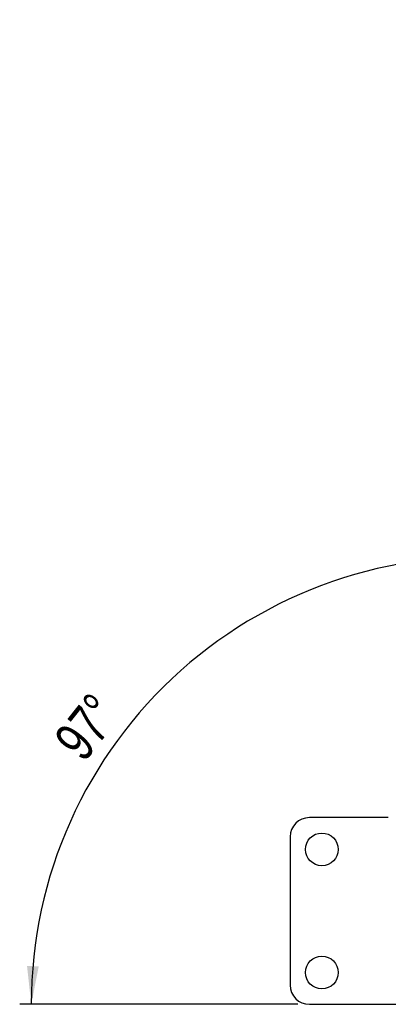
# Model space of a CAD drawing. Extents: x -800 to 11680, y 37 to 1082.
# Tile 3 of 17: x 44 to 76, y 263 to 349. Entities that reach past the tile are written whole.
import ezdxf

# ---------------------------------------------------------------- set-up
doc = ezdxf.new("R2010")
doc.units = 0
doc.layers.get('0').update_dxf_attribs({"linetype": 'CONTINUOUS'})
doc.styles.add('SLDTEXTSTYLE0', font='TXT', dxfattribs={"width": 0.75})
doc.dimstyles.new('SLDDIMSTYLE4', dxfattribs={"dimtxt": 3.5, "dimasz": 3.302, "dimexe": 0, "dimexo": 0.0625, "dimgap": 0.875, "dimtad": 1, "dimdec": 4, "dimlfac": 3, "dimzin": 12, "dimtxsty": 'SLDTEXTSTYLE0', "dimsah": 1, "dimcen": 0.09, "dimazin": 3, "dimtfac": 1, "dimtdec": 0, "dimtofl": 0, "dimtmove": 0, "dimatfit": 3, "dimtolj": 1, "dimtzin": 12})

# ---------------------------------------------------------------- blocks, each defined once
blk = doc.blocks.new('_D_7')
at = {"color": 179, "linetype": 'CONTINUOUS'}
for p, q in [((89.419, 310.936), (88.253, 300.771)), ((68.293, 263.28), (44.213, 263.28))]:
    blk.add_line(p, q, dxfattribs=at)
blk.add_arc((83.95, 263.28), 38.737, 83.45397, 180, dxfattribs=at)
for points in [[(88.367, 301.765), (85.109, 302.508), (85.037, 301.495)], [(45.213, 263.28), (45.861, 266.558), (44.846, 266.601)]]:
    blk.add_solid(points, dxfattribs=at)
at = {"color": 179, "linetype": 'CONTINUOUS', "insert": (47.014, 286.315, 0.033), "char_height": 3.5, "attachment_point": 1, "rotation": 51.53246, "style": 'SLDTEXTSTYLE0'}
blk.add_mtext('97°', dxfattribs=at)

msp = doc.modelspace()

# ---------------------------------------------------------------- linework, layer by layer
at = {"color": 7, "linetype": 'CONTINUOUS'}
for p, q in [((76.126304, 279.446759), (69.292971, 279.446759)), ((67.626304, 277.780092), (67.626304, 264.94676)), ((69.292971, 263.280092), (77.083211, 263.280092))]:
    msp.add_line(p, q, dxfattribs=at)
for centre in [(70.376304, 276.696759), (70.376304, 266.030092)]:
    msp.add_circle(centre, 1.416667, dxfattribs=at)
for centre, start, end in [((69.292971, 277.780092), 90, 180), ((69.292971, 264.946759), 180, 270)]:
    msp.add_arc(centre, 1.666667, start, end, dxfattribs=at)

# ---------------------------------------------------------------- dimensions: what is measured, and where the dimension line sits
at = {"color": 179, "linetype": 'CONTINUOUS'}
dim = msp.add_angular_dim_2l(base=(58.167669, 292.190669), line1=((69.292971, 263.280092), (77.083211, 263.280092)), line2=((93.735097, 348.549409), (89.53303, 311.929914)), dimstyle='SLDDIMSTYLE4', dxfattribs=at)
dim.commit()
dim.dimension.update_dxf_attribs({"geometry": '_D_7', "text_midpoint": (53.620738, 287.377425), "dimtype": 162})

doc.saveas('drawing.dxf')
